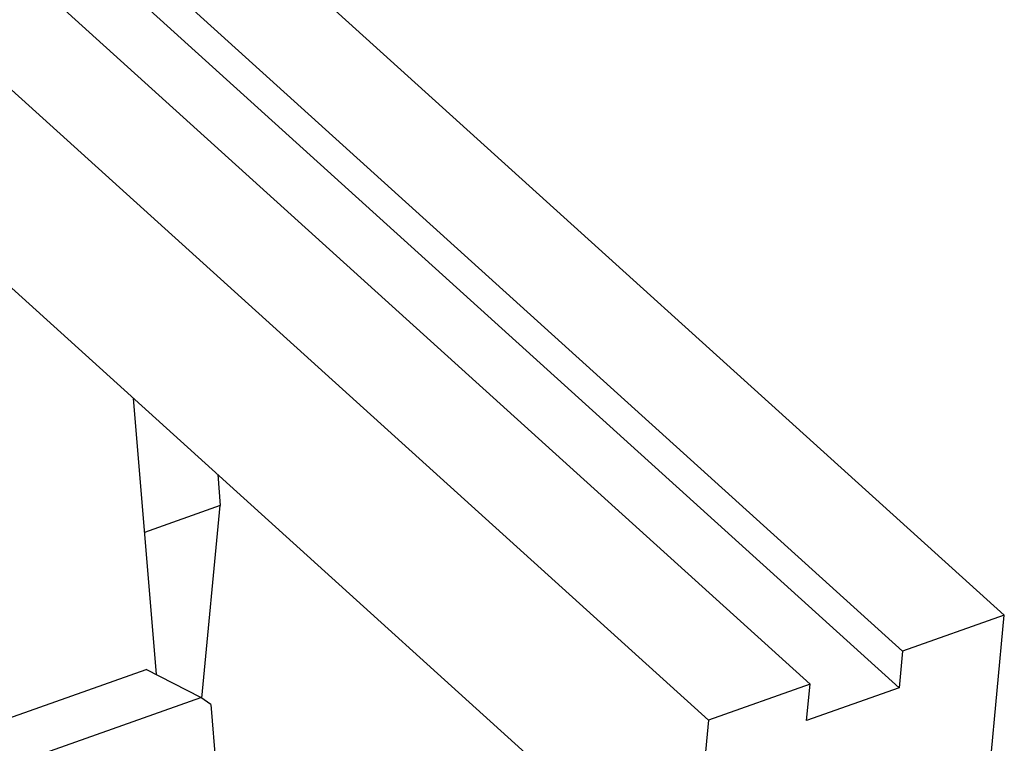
# Model space of a CAD drawing. Header units: millimetres. Extents: x -24622 to 57, y -1603 to 1112.
# Tile 216 of 219: x -71 to -49, y 628 to 644. Entities that reach past the tile are written whole.
import ezdxf

# ---------------------------------------------------------------- set-up
doc = ezdxf.new("R2010")
doc.units = ezdxf.units.MM

msp = doc.modelspace()

# ---------------------------------------------------------------- linework, layer by layer
at = {"color": 7, "linetype": 'Continuous'}
for p, q in [((-49.316, 631.032), (-106.64, 682.874)), ((-51.559, 630.237), (-108.883, 682.079)), ((-53.599, 629.514), (-110.923, 681.356)), ((-51.635, 629.432), (-108.959, 681.274)), ((-55.842, 628.719), (-113.167, 680.561)), ((-56.223, 624.695), (-113.547, 676.537)), ((-68.522, 635.818), (-68.021, 629.722)), ((-66.662, 634.135), (-66.606, 633.453)), ((-66.606, 633.453), (-68.279, 632.86)), ((-67.008, 629.2), (-66.606, 633.453)), ((-49.316, 631.032), (-51.559, 630.237)), ((-49.696, 627.009), (-49.316, 631.032)), ((-51.559, 630.237), (-51.635, 629.432)), ((-78.438, 626.219), (-68.24, 629.834)), ((-67.036, 629.22), (-68.24, 629.834)), ((-53.599, 629.514), (-55.842, 628.719)), ((-53.675, 628.709), (-53.599, 629.514)), ((-51.635, 629.432), (-53.675, 628.709)), ((-77.234, 625.605), (-67.036, 629.22)), ((-66.813, 629.064), (-67.036, 629.22)), ((-66.813, 629.064), (-66.623, 626.749)), ((-55.842, 628.719), (-56.223, 624.695))]:
    msp.add_line(p, q, dxfattribs=at)

doc.saveas('drawing.dxf')
